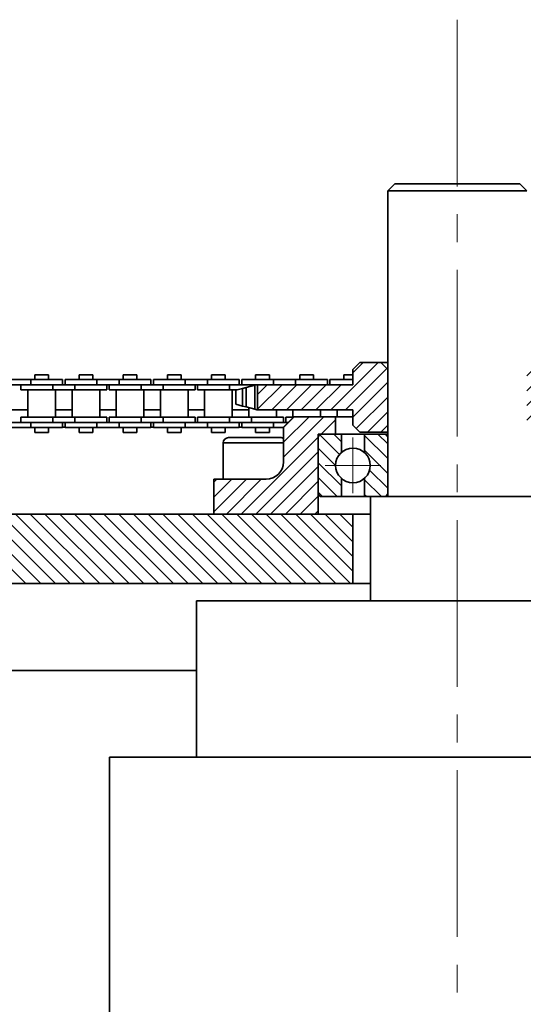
# Model space of a CAD drawing. Header units: millimetres. Extents: x -14862 to 14862, y -10512 to 10512.
# Tile 38 of 199: x -5950 to -5805, y -342 to -59. Entities that reach past the tile are written whole.
import ezdxf

# ---------------------------------------------------------------- set-up
doc = ezdxf.new("R2010")
doc.units = ezdxf.units.MM
doc.header["$LTSCALE"] = 4
doc.linetypes.add('点画线', pattern=[18, 12, -2, 2, -2])
for name, color, linetype, lineweight in [('中心线层', 1, '点画线', 18), ('几何体', 7, 'Continuous', 35), ('剖面线层', 4, 'Continuous', 18)]:
    doc.layers.add(name, color=color, linetype=linetype, lineweight=lineweight)
pattern_1 = [(135, (0, 0), (-2.121320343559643, -2.121320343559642), [])]
pattern_2 = [(45, (0, 0), (-2.121320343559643, 2.121320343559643), [])]

msp = doc.modelspace()

# ---------------------------------------------------------------- hatches: boundary and pattern name
at = {"layer": '剖面线层'}
h = msp.add_hatch(dxfattribs=at)
h.set_pattern_fill('无图案', color=256, style=0, pattern_type=0)
h.set_pattern_definition(pattern_2)
h.paths.add_polyline_path([(-5881.313091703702, -170.8801798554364), (-5881.313091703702, -163.6665873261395), (-5875.972515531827, -163.6665873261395), (-5875.272518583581, -163.6665873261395), (-5866.098171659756, -163.6665873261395), (-5859.747654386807, -163.6665873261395), (-5853.859669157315, -163.6665873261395), (-5853.859669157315, -162.1666960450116), (-5853.859669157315, -159.2734865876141), (-5851.858860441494, -157.2733931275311), (-5845.859295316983, -157.2733931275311), (-5843.859440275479, -159.2734865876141), (-5843.859440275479, -175.2732805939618), (-5845.859295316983, -177.2733740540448), (-5851.858860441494, -177.2733740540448), (-5853.859669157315, -175.2732805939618), (-5853.859669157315, -172.8802733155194), (-5853.859669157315, -170.8801798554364), (-5860.547787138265, -170.8801798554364), (-5865.298038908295, -170.8801798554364), (-5873.247868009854, -170.8801798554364), (-5877.998119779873, -170.8801798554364)], flags=0)
h.paths.add_polyline_path([(-5803.859478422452, -175.2732805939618), (-5803.859478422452, -159.2734865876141), (-5801.859623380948, -157.2733931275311), (-5795.859104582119, -157.2733931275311), (-5793.859249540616, -159.2734865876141), (-5793.859249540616, -160.7914976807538), (-5793.859249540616, -162.1666960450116), (-5793.859249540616, -163.6665873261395), (-5789.897686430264, -163.6665873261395), (-5783.548122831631, -163.6665873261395), (-5774.372822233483, -163.6665873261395), (-5773.672825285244, -163.6665873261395), (-5766.405826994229, -163.6665873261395), (-5766.405826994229, -170.8801798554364), (-5771.64817471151, -170.8801798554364), (-5776.397472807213, -170.8801798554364), (-5784.34730190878, -170.8801798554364), (-5789.097553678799, -170.8801798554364), (-5793.859249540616, -170.8801798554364), (-5793.859249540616, -172.8802733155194), (-5793.859249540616, -175.2732805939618), (-5795.859104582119, -177.2733740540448), (-5801.859623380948, -177.2733740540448)], flags=0)
h = msp.add_hatch(dxfattribs=at)
h.set_pattern_fill('无图案', color=256, style=0, pattern_type=0)
h.set_pattern_definition(pattern_2)
edge = h.paths.add_edge_path(flags=0)
edge.add_line((-5893.859631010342, -200.8801512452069), (-5893.859631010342, -190.8801607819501))
edge.add_line((-5893.859631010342, -190.8801607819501), (-5891.196018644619, -190.8801607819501))
edge.add_line((-5891.196018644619, -190.8801607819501), (-5878.859287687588, -190.8801607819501))
edge.add_arc((-5878.859648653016, -185.8796853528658), 5.000475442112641, 270.0041359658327, 359.9931319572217)
edge.add_line((-5873.859173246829, -185.8802847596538), (-5873.85917324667, -180.3802065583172))
edge.add_line((-5873.85917324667, -180.3802065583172), (-5873.85917324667, -179.134946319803))
edge.add_line((-5873.85917324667, -179.134946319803), (-5873.85917324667, -176.0166697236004))
edge.add_line((-5873.85917324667, -176.0166697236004), (-5873.85917324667, -175.8802942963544))
edge.add_line((-5873.85917324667, -175.8802942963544), (-5872.495310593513, -174.5165400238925))
edge.add_line((-5872.495310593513, -174.5165400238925), (-5872.447559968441, -174.4687931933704))
edge.add_line((-5872.447559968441, -174.4687931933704), (-5870.995300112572, -173.0166487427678))
edge.add_line((-5870.995300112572, -173.0166487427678), (-5870.858913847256, -172.8802733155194))
edge.add_line((-5870.858913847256, -172.8802733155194), (-5865.298038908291, -172.8802733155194))
edge.add_line((-5865.298038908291, -172.8802733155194), (-5860.547787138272, -172.8802733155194))
edge.add_line((-5860.547787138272, -172.8802733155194), (-5858.858829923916, -172.8802733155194))
edge.add_line((-5858.858829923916, -172.8802733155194), (-5858.858829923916, -177.8801493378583))
edge.add_line((-5858.858829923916, -177.8801493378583), (-5862.759357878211, -177.8801493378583))
edge.add_line((-5862.759357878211, -177.8801493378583), (-5863.858944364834, -177.8801493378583))
edge.add_line((-5863.858944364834, -177.8801493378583), (-5863.858944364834, -178.924599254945))
edge.add_arc((-5862.761527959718, -178.9788639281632), 1.098757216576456, 177.1691634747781, 180.0672229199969)
edge.add_arc((-5862.760027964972, -178.9790661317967), 1.098916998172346, 89.96506274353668, 180.0597782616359)
edge.add_arc((-5862.761571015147, -178.9788632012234), 1.098714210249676, 89.95447110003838, 177.1690904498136)
edge.add_line((-5863.858944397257, -178.9245992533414), (-5863.858944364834, -178.9802126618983))
edge.add_line((-5863.858944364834, -178.9802126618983), (-5863.858944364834, -194.7802118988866))
edge.add_line((-5863.858944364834, -194.7802118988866), (-5863.858944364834, -200.8801512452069))
edge.add_line((-5863.858944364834, -200.8801512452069), (-5893.859631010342, -200.8801512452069))
edge = h.paths.add_edge_path(flags=0)
edge.add_line((-5783.85902065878, -194.7802118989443), (-5783.85902065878, -178.9802126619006))
edge.add_line((-5783.85902065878, -178.9802126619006), (-5783.85902065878, -177.8801493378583))
edge.add_line((-5783.85902065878, -177.8801493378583), (-5784.959560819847, -177.8801493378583))
edge.add_line((-5784.959560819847, -177.8801493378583), (-5788.859135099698, -177.8801493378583))
edge.add_line((-5788.859135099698, -177.8801493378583), (-5788.859135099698, -172.8802733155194))
edge.add_line((-5788.859135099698, -172.8802733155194), (-5784.34730190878, -172.8802733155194))
edge.add_line((-5784.34730190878, -172.8802733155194), (-5776.859051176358, -172.8802733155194))
edge.add_line((-5776.859051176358, -172.8802733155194), (-5776.722692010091, -173.0166649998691))
edge.add_line((-5776.722692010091, -173.0166649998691), (-5775.222860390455, -174.5168542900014))
edge.add_line((-5775.222860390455, -174.5168542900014), (-5774.372999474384, -175.366917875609))
edge.add_line((-5774.372999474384, -175.366917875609), (-5773.85974545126, -175.8802942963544))
edge.add_line((-5773.85974545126, -175.8802942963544), (-5773.85974545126, -179.1349463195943))
edge.add_line((-5773.85974545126, -179.1349463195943), (-5773.85974545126, -180.3802065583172))
edge.add_line((-5773.85974545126, -180.3802065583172), (-5773.85974545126, -185.8802847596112))
edge.add_arc((-5768.859270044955, -185.8796853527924), 5.000475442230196, 180.0068680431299, 269.9958640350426)
edge.add_line((-5768.859631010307, -190.8801607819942), (-5756.522900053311, -190.8801607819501))
edge.add_line((-5756.522900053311, -190.8801607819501), (-5753.859287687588, -190.8801607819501))
edge.add_line((-5753.859287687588, -190.8801607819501), (-5753.859287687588, -200.8801512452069))
edge.add_line((-5753.859287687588, -200.8801512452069), (-5783.85902065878, -200.8801512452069))
edge.add_line((-5783.85902065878, -200.8801512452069), (-5783.85902065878, -194.7802118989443))
h = msp.add_hatch(dxfattribs=at)
h.set_pattern_fill('无图案', color=256, style=0, pattern_type=0)
h.set_pattern_definition(pattern_1)
edge = h.paths.add_edge_path(flags=0)
edge.add_line((-5863.860284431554, -194.7801522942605), (-5863.860284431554, -178.9801530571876))
edge.add_line((-5863.860284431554, -178.9801530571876), (-5863.860284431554, -177.8801493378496))
edge.add_line((-5863.860284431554, -177.8801493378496), (-5862.760697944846, -177.8801493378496))
edge.add_arc((-5862.761571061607, -178.9788631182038), 1.098714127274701, 89.95446867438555, 180.0672677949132)
edge.add_line((-5863.860284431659, -178.9801530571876), (-5863.860284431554, -177.8801493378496))
edge.add_line((-5863.860284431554, -177.8801493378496), (-5862.760697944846, -177.8801493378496))
edge.add_line((-5862.760697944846, -177.8801493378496), (-5857.194100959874, -177.8801493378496))
edge.add_line((-5857.194100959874, -177.8801493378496), (-5857.194100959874, -183.1665916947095))
edge.add_arc((-5853.860672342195, -186.8801824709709), 4.990240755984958, 131.9120853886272, 180.0000000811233)
edge.add_arc((-5853.860672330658, -186.880182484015), 4.990240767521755, 179.9999999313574, 228.0879151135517)
edge.add_line((-5857.194100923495, -190.5937732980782), (-5857.194100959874, -195.8801560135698))
edge.add_line((-5857.194100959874, -195.8801560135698), (-5858.860169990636, -195.8801560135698))
edge.add_line((-5858.860169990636, -195.8801560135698), (-5862.760697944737, -195.8801560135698))
edge.add_arc((-5862.761672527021, -194.7815436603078), 1.098612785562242, 179.9274362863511, 270.0508272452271)
h = msp.add_hatch(dxfattribs=at)
h.set_pattern_fill('无图案', color=256, style=0, pattern_type=0)
h.set_pattern_definition(pattern_1)
edge = h.paths.add_edge_path(flags=0)
edge.add_line((-5843.86106018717, -194.7801522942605), (-5843.86106018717, -178.9801530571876))
edge.add_line((-5843.86106018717, -178.9801530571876), (-5843.86106018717, -177.8801493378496))
edge.add_line((-5843.86106018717, -177.8801493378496), (-5844.960646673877, -177.8801493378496))
edge.add_arc((-5844.959773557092, -178.9788631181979), 1.098714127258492, 359.9327322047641, 450.0455313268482)
edge.add_line((-5843.86106018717, -178.9801530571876), (-5843.86106018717, -177.8801493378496))
edge.add_line((-5843.86106018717, -177.8801493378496), (-5844.960646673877, -177.8801493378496))
edge.add_line((-5844.960646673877, -177.8801493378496), (-5850.527243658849, -177.8801493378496))
edge.add_line((-5850.527243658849, -177.8801493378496), (-5850.527243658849, -183.1665916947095))
edge.add_arc((-5853.860672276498, -186.8801824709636), 4.990240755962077, 359.9999999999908, 408.0879146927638)
edge.add_arc((-5853.860672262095, -186.8801825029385), 4.990240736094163, 311.9120849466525, 359.9999999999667)
edge.add_line((-5850.527243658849, -190.5937732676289), (-5850.527243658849, -195.8801560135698))
edge.add_line((-5850.527243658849, -195.8801560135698), (-5848.861174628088, -195.8801560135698))
edge.add_line((-5848.861174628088, -195.8801560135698), (-5844.960646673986, -195.8801560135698))
edge.add_arc((-5844.959672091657, -194.7815436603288), 1.098612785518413, 269.949172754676, 360.0725637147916)
h = msp.add_hatch(dxfattribs=at)
h.set_pattern_fill('无图案', color=256, style=0, pattern_type=0)
h.set_pattern_definition(pattern_1)
h.paths.add_polyline_path([(-6229.873463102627, -220.8802513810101), (-6229.873463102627, -200.8801512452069), (-6183.859631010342, -200.8801512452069), (-6153.858944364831, -200.8801512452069), (-6143.859669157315, -200.8801512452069), (-6143.859669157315, -220.8802513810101)], flags=0)
h.paths.add_polyline_path([(-6083.859249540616, -220.8802513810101), (-6083.859249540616, -200.8801512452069), (-6073.859020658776, -200.8801512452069), (-6043.859287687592, -200.8801512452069), (-5893.859669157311, -200.8801512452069), (-5863.858982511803, -200.8801512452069), (-5853.859707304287, -200.8801512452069), (-5853.859707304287, -220.8802513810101)], flags=0)
h.paths.add_polyline_path([(-5793.859287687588, -220.8802513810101), (-5793.859287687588, -200.8801512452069), (-5783.859058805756, -200.8801512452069), (-5753.859325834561, -200.8801512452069), (-5603.859707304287, -200.8801512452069), (-5573.859020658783, -200.8801512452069), (-5563.85974545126, -200.8801512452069), (-5563.85974545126, -220.8802513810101)], flags=0)
h.paths.add_polyline_path([(-5503.859325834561, -220.8802513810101), (-5503.859325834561, -200.8801512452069), (-5493.859096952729, -200.8801512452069), (-5463.859363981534, -200.8801512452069), (-5313.85974545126, -200.8801512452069), (-5283.859058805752, -200.8801512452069), (-5273.858829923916, -200.8801512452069), (-5273.858829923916, -220.8802513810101)], flags=0)
h.paths.add_polyline_path([(-5213.859363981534, -220.8802513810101), (-5213.859363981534, -200.8801512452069), (-5203.859135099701, -200.8801512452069), (-5173.859402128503, -200.8801512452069), (-5023.858829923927, -200.8801512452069), (-4993.859096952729, -200.8801512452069), (-4983.858868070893, -200.8801512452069), (-4983.858868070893, -220.8802513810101)], flags=0)
h.paths.add_polyline_path([(-4923.85940212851, -220.8802513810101), (-4923.85940212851, -200.8801512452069), (-4913.859173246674, -200.8801512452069), (-4883.859440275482, -200.8801512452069), (-4788.57879299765, -200.8801512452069), (-4788.57879299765, -220.8802513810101)], flags=0)

# ---------------------------------------------------------------- linework, layer by layer
at = {"layer": '中心线层'}
for p, q in [((-5823.859249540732, -58.60283655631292), (-5823.859249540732, -2808.180516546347)), ((-5853.860672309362, -194.8704232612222), (-5853.860672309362, -178.889941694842)), ((-5861.850913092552, -186.8801824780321), (-5845.870431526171, -186.8801824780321))]:
    msp.add_line(p, q, dxfattribs=at)
at = {"layer": '几何体'}
for p, q in [((-5841.859623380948, -105.8801226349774), (-5843.859478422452, -107.8802160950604)), ((-5841.859623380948, -105.8801226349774), (-5829.697414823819, -105.8801226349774)), ((-5829.697414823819, -105.8801226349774), (-5805.859371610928, -105.8801226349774)), ((-5803.859516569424, -107.8802160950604), (-5805.859371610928, -105.8801226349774)), ((-5843.859478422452, -107.8802160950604), (-5843.859478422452, -195.880275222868)), ((-5830.346867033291, -107.8802160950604), (-5843.859478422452, -107.8802160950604)), ((-5803.859516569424, -107.8802160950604), (-5830.346867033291, -107.8802160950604)), ((-5853.859707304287, -159.2734865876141), (-5851.858898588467, -157.2733931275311)), ((-5851.858898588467, -157.2733931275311), (-5845.859333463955, -157.2733931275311)), ((-5845.859333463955, -157.2733931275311), (-5843.859478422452, -159.2734865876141)), ((-5845.859333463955, -157.2733931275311), (-5843.859478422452, -157.2733931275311)), ((-5945.352360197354, -160.7914976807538), (-5945.352360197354, -162.1666960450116)), ((-5941.392704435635, -160.7914976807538), (-5945.352360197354, -160.7914976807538)), ((-5941.392704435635, -162.1666960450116), (-5941.392704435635, -160.7914976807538)), ((-5932.652279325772, -160.7914976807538), (-5932.652279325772, -162.1666960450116)), ((-5928.692623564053, -160.7914976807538), (-5932.652279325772, -160.7914976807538)), ((-5928.692623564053, -162.1666960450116), (-5928.692623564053, -160.7914976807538)), ((-5919.953152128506, -160.7914976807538), (-5919.953152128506, -162.1666960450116)), ((-5915.992542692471, -160.7914976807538), (-5919.953152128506, -160.7914976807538)), ((-5915.992542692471, -162.1666960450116), (-5915.992542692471, -160.7914976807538)), ((-5907.253071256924, -160.7914976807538), (-5907.253071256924, -162.1666960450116)), ((-5903.292461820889, -160.7914976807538), (-5907.253071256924, -160.7914976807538)), ((-5903.292461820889, -162.1666960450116), (-5903.292461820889, -160.7914976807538)), ((-5894.552990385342, -160.7914976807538), (-5894.552990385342, -162.1666960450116)), ((-5890.592380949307, -160.7914976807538), (-5894.552990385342, -160.7914976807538)), ((-5890.592380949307, -162.1666960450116), (-5890.592380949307, -160.7914976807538)), ((-5881.85290951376, -160.7914976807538), (-5881.85290951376, -162.1666960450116)), ((-5877.892300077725, -160.7914976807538), (-5881.85290951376, -160.7914976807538)), ((-5877.892300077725, -162.1666960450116), (-5877.892300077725, -160.7914976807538)), ((-5869.152828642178, -160.7914976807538), (-5869.152828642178, -162.1666960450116)), ((-5865.193172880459, -160.7914976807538), (-5869.152828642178, -160.7914976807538)), ((-5865.193172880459, -162.1666960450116), (-5865.193172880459, -160.7914976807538)), ((-5856.452747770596, -160.7914976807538), (-5856.452747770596, -162.1666960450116)), ((-5853.859707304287, -160.7914976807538), (-5856.452747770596, -160.7914976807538)), ((-5853.859707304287, -159.2734865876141), (-5853.859707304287, -163.6665873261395)), ((-5843.859478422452, -159.2734865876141), (-5843.859478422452, -175.2732805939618)), ((-5946.547314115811, -162.1666960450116), (-5952.89783138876, -162.1666960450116)), ((-5946.547314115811, -163.6665873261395), (-5952.89783138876, -163.6665873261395)), ((-5949.373051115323, -163.6665873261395), (-5949.373051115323, -165.1667170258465)), ((-5946.547314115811, -162.1666960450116), (-5946.547314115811, -163.6665873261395)), ((-5937.372967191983, -162.1666960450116), (-5946.547314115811, -162.1666960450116)), ((-5940.197750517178, -163.6665873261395), (-5946.547314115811, -163.6665873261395)), ((-5940.197750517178, -163.6665873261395), (-5946.547314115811, -163.6665873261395)), ((-5940.197750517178, -163.6665873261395), (-5940.197750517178, -165.1667170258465)), ((-5933.848186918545, -163.6665873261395), (-5940.197750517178, -163.6665873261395)), ((-5937.372967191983, -163.6665873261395), (-5937.372967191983, -162.1666960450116)), ((-5936.672970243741, -162.1666960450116), (-5936.672970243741, -163.6665873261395)), ((-5927.497669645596, -162.1666960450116), (-5936.672970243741, -162.1666960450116)), ((-5933.848186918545, -163.6665873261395), (-5933.848186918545, -165.1667170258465)), ((-5927.497669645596, -163.6665873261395), (-5933.848186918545, -163.6665873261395)), ((-5927.497669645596, -163.6665873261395), (-5933.848186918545, -163.6665873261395)), ((-5927.497669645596, -162.1666960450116), (-5927.497669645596, -163.6665873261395)), ((-5921.148106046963, -162.1666960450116), (-5927.497669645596, -162.1666960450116)), ((-5921.148106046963, -163.6665873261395), (-5927.497669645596, -163.6665873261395)), ((-5924.672886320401, -165.1667170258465), (-5924.672886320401, -163.6665873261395)), ((-5923.972889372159, -163.6665873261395), (-5923.972889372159, -165.1667170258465)), ((-5921.148106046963, -162.1666960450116), (-5921.148106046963, -163.6665873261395)), ((-5911.972805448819, -162.1666960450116), (-5921.148106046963, -162.1666960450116)), ((-5914.797588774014, -163.6665873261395), (-5921.148106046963, -163.6665873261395)), ((-5914.797588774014, -163.6665873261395), (-5921.148106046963, -163.6665873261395)), ((-5914.797588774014, -163.6665873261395), (-5914.797588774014, -165.1667170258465)), ((-5908.448025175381, -163.6665873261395), (-5914.797588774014, -163.6665873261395)), ((-5911.972805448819, -163.6665873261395), (-5911.972805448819, -162.1666960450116)), ((-5911.272808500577, -162.1666960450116), (-5911.272808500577, -163.6665873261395)), ((-5902.097507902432, -162.1666960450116), (-5911.272808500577, -162.1666960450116)), ((-5908.448025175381, -163.6665873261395), (-5908.448025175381, -165.1667170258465)), ((-5902.097507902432, -163.6665873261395), (-5908.448025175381, -163.6665873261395)), ((-5902.097507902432, -163.6665873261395), (-5908.448025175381, -163.6665873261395)), ((-5902.097507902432, -162.1666960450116), (-5902.097507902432, -163.6665873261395)), ((-5895.747944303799, -162.1666960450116), (-5902.097507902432, -162.1666960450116)), ((-5895.747944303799, -163.6665873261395), (-5902.097507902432, -163.6665873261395)), ((-5899.272724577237, -165.1667170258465), (-5899.272724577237, -163.6665873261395)), ((-5898.572727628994, -163.6665873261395), (-5898.572727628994, -165.1667170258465)), ((-5895.747944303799, -162.1666960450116), (-5895.747944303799, -163.6665873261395)), ((-5886.572643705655, -162.1666960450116), (-5895.747944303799, -162.1666960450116)), ((-5889.39742703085, -163.6665873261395), (-5895.747944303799, -163.6665873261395)), ((-5889.39742703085, -163.6665873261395), (-5895.747944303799, -163.6665873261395)), ((-5889.39742703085, -163.6665873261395), (-5889.39742703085, -165.1667170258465)), ((-5883.047863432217, -163.6665873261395), (-5889.39742703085, -163.6665873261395)), ((-5886.572643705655, -163.6665873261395), (-5886.572643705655, -162.1666960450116)), ((-5885.872646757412, -162.1666960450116), (-5885.872646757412, -163.6665873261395)), ((-5876.697346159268, -162.1666960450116), (-5885.872646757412, -162.1666960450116)), ((-5882.105633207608, -163.8210825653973), (-5884.596630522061, -164.4788794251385)), ((-5881.540104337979, -163.6665873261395), (-5883.047863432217, -163.6665873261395)), ((-5881.552502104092, -163.6665873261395), (-5883.047863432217, -163.6665873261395)), ((-5883.047863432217, -163.6665873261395), (-5883.047863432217, -164.0697531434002)), ((-5881.535335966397, -163.6665873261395), (-5882.105633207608, -163.8210825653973)), ((-5882.105633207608, -163.8210825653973), (-5882.105633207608, -170.7256846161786)), ((-5881.313129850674, -163.6665873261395), (-5881.535335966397, -163.6665873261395)), ((-5881.313129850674, -170.8801798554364), (-5881.313129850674, -163.6665873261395)), ((-5853.859707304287, -163.6665873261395), (-5881.313129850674, -163.6665873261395)), ((-5876.697346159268, -162.1666960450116), (-5876.697346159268, -163.6665873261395)), ((-5870.347782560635, -162.1666960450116), (-5876.697346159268, -162.1666960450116)), ((-5870.347782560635, -162.1666960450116), (-5870.347782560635, -163.6665873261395)), ((-5861.172481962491, -162.1666960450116), (-5870.347782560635, -162.1666960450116)), ((-5861.172481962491, -163.6665873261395), (-5861.172481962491, -162.1666960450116)), ((-5860.472485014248, -162.1666960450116), (-5860.472485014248, -163.6665873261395)), ((-5853.859707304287, -162.1666960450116), (-5860.472485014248, -162.1666960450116)), ((-5940.197750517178, -165.1667170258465), (-5949.373051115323, -165.1667170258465)), ((-5947.347446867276, -165.1667170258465), (-5947.347446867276, -173.0166487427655)), ((-5933.848186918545, -165.1667170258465), (-5940.197750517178, -165.1667170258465)), ((-5939.397617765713, -173.0166487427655), (-5939.397617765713, -165.1667170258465)), ((-5934.647365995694, -165.1667170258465), (-5934.647365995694, -173.0166487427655)), ((-5924.672886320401, -165.1667170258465), (-5933.848186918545, -165.1667170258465)), ((-5926.697536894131, -173.0166487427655), (-5926.697536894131, -165.1667170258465)), ((-5914.797588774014, -165.1667170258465), (-5923.972889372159, -165.1667170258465)), ((-5921.947285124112, -165.1667170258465), (-5921.947285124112, -173.0166487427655)), ((-5908.448025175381, -165.1667170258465), (-5914.797588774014, -165.1667170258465)), ((-5913.997456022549, -173.0166487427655), (-5913.997456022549, -165.1667170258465)), ((-5909.248157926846, -165.1667170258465), (-5909.248157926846, -173.0166487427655)), ((-5899.272724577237, -165.1667170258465), (-5908.448025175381, -165.1667170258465)), ((-5901.297375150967, -173.0166487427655), (-5901.297375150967, -165.1667170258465)), ((-5889.39742703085, -165.1667170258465), (-5898.572727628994, -165.1667170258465)), ((-5896.548077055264, -165.1667170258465), (-5896.548077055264, -173.0166487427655)), ((-5887.20016140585, -165.1667170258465), (-5889.39742703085, -165.1667170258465)), ((-5888.597294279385, -173.0166487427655), (-5888.597294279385, -165.1667170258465)), ((-5885.609432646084, -164.7416166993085), (-5887.519642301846, -165.2542166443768)), ((-5887.519642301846, -165.2542166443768), (-5887.519642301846, -169.2927889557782)), ((-5884.596630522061, -164.4788794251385), (-5885.609432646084, -164.7416166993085)), ((-5885.609432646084, -164.7416166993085), (-5885.609432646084, -169.8051504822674)), ((-5884.596630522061, -164.4788794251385), (-5884.596630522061, -170.0678877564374)), ((-5887.519642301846, -169.2927889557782), (-5885.609432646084, -169.8051504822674)), ((-5885.609432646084, -169.8051504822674), (-5884.596630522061, -170.0678877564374)), ((-5952.097698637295, -170.8801798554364), (-5947.347446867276, -170.8801798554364)), ((-5939.397617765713, -170.8801798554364), (-5934.647365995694, -170.8801798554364)), ((-5926.697536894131, -170.8801798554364), (-5921.947285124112, -170.8801798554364)), ((-5913.997456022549, -170.8801798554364), (-5909.248157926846, -170.8801798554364)), ((-5901.297375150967, -170.8801798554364), (-5896.548077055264, -170.8801798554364)), ((-5888.597294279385, -170.8801798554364), (-5883.847996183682, -170.8801798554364)), ((-5884.596630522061, -170.0678877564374), (-5882.105633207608, -170.7256846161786)), ((-5883.847996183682, -170.2657751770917), (-5883.847996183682, -173.0166487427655)), ((-5881.535335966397, -170.8801798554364), (-5881.313129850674, -170.8801798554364)), ((-5881.313129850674, -170.8801798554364), (-5853.859707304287, -170.8801798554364)), ((-5875.898167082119, -173.0166487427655), (-5875.898167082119, -170.8801798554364)), ((-5871.1479153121, -170.8801798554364), (-5871.1479153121, -173.0166487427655)), ((-5863.198086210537, -172.8802733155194), (-5863.198086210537, -170.8801798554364)), ((-5858.447834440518, -170.8801798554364), (-5858.447834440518, -172.8802733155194)), ((-5853.859707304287, -170.8801798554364), (-5853.859707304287, -175.2732805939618)), ((-5946.547314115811, -174.5165400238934), (-5952.89783138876, -174.5165400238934)), ((-5949.373051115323, -173.0166487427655), (-5949.373051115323, -174.5165400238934)), ((-5940.197750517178, -173.0166487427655), (-5949.373051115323, -173.0166487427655)), ((-5940.197750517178, -174.5165400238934), (-5946.547314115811, -174.5165400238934)), ((-5946.547314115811, -176.0166697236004), (-5946.547314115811, -174.5165400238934)), ((-5940.197750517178, -174.5165400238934), (-5946.547314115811, -174.5165400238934)), ((-5940.197750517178, -174.5165400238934), (-5940.197750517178, -173.0166487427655)), ((-5933.848186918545, -173.0166487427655), (-5940.197750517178, -173.0166487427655)), ((-5933.848186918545, -174.5165400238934), (-5940.197750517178, -174.5165400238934)), ((-5937.372967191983, -176.0166697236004), (-5937.372967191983, -174.5165400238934)), ((-5936.672970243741, -174.5165400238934), (-5936.672970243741, -176.0166697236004)), ((-5933.848186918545, -174.5165400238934), (-5933.848186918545, -173.0166487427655)), ((-5924.672886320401, -173.0166487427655), (-5933.848186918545, -173.0166487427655)), ((-5927.497669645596, -174.5165400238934), (-5933.848186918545, -174.5165400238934)), ((-5927.497669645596, -174.5165400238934), (-5933.848186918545, -174.5165400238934)), ((-5927.497669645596, -176.0166697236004), (-5927.497669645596, -174.5165400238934)), ((-5921.148106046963, -174.5165400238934), (-5927.497669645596, -174.5165400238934)), ((-5924.672886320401, -174.5165400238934), (-5924.672886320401, -173.0166487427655)), ((-5923.972889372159, -173.0166487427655), (-5923.972889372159, -174.5165400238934)), ((-5914.797588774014, -173.0166487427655), (-5923.972889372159, -173.0166487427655)), ((-5914.797588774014, -174.5165400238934), (-5921.148106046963, -174.5165400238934)), ((-5921.148106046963, -176.0166697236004), (-5921.148106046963, -174.5165400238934)), ((-5914.797588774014, -174.5165400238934), (-5921.148106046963, -174.5165400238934)), ((-5914.797588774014, -174.5165400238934), (-5914.797588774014, -173.0166487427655)), ((-5908.448025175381, -173.0166487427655), (-5914.797588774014, -173.0166487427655)), ((-5908.448025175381, -174.5165400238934), (-5914.797588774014, -174.5165400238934)), ((-5911.972805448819, -176.0166697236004), (-5911.972805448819, -174.5165400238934)), ((-5911.272808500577, -174.5165400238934), (-5911.272808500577, -176.0166697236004)), ((-5908.448025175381, -174.5165400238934), (-5908.448025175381, -173.0166487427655)), ((-5899.272724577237, -173.0166487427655), (-5908.448025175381, -173.0166487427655)), ((-5902.097507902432, -174.5165400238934), (-5908.448025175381, -174.5165400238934)), ((-5902.097507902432, -174.5165400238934), (-5908.448025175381, -174.5165400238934)), ((-5902.097507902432, -176.0166697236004), (-5902.097507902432, -174.5165400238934)), ((-5895.747944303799, -174.5165400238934), (-5902.097507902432, -174.5165400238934)), ((-5899.272724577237, -174.5165400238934), (-5899.272724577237, -173.0166487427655)), ((-5898.572727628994, -173.0166487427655), (-5898.572727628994, -174.5165400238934)), ((-5889.39742703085, -173.0166487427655), (-5898.572727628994, -173.0166487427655)), ((-5889.39742703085, -174.5165400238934), (-5895.747944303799, -174.5165400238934)), ((-5895.747944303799, -176.0166697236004), (-5895.747944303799, -174.5165400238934)), ((-5889.39742703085, -174.5165400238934), (-5895.747944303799, -174.5165400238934)), ((-5889.39742703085, -174.5165400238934), (-5889.39742703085, -173.0166487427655)), ((-5883.047863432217, -173.0166487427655), (-5889.39742703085, -173.0166487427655)), ((-5883.047863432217, -174.5165400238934), (-5889.39742703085, -174.5165400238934)), ((-5886.572643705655, -176.0166697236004), (-5886.572643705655, -174.5165400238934)), ((-5885.872646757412, -174.5165400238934), (-5885.872646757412, -176.0166697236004)), ((-5883.047863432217, -174.5165400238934), (-5883.047863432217, -173.0166487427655)), ((-5873.872562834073, -173.0166487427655), (-5883.047863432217, -173.0166487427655)), ((-5876.697346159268, -174.5165400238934), (-5883.047863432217, -174.5165400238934)), ((-5876.697346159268, -174.5165400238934), (-5883.047863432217, -174.5165400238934)), ((-5876.697346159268, -176.0166697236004), (-5876.697346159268, -174.5165400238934)), ((-5872.495457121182, -174.5165400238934), (-5876.697346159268, -174.5165400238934)), ((-5873.872562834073, -174.5165400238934), (-5873.872562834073, -173.0166487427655)), ((-5873.859211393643, -175.8802942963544), (-5870.858951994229, -172.8802733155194)), ((-5873.17256588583, -173.0166487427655), (-5873.17256588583, -174.5165400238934)), ((-5870.995327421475, -173.0166487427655), (-5873.17256588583, -173.0166487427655)), ((-5870.858951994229, -172.8802733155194), (-5858.858868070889, -172.8802733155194)), ((-5858.858868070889, -172.8802733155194), (-5858.858868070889, -177.8801493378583)), ((-5853.859707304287, -172.8802733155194), (-5858.858868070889, -172.8802733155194)), ((-5851.858898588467, -177.2733740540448), (-5853.859707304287, -175.2732805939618)), ((-5843.859478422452, -175.2732805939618), (-5845.859333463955, -177.2733740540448)), ((-5946.547314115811, -176.0166697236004), (-5952.89783138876, -176.0166697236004)), ((-5937.372967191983, -176.0166697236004), (-5946.547314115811, -176.0166697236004)), ((-5945.352360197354, -176.0166697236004), (-5945.352360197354, -177.3916296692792)), ((-5941.392704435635, -177.3916296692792), (-5945.352360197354, -177.3916296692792)), ((-5941.392704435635, -177.3916296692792), (-5941.392704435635, -176.0166697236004)), ((-5936.672970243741, -175.8802942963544), (-5937.372967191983, -175.8802942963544)), ((-5927.497669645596, -176.0166697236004), (-5936.672970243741, -176.0166697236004)), ((-5932.652279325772, -176.0166697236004), (-5932.652279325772, -177.3916296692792)), ((-5928.692623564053, -177.3916296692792), (-5932.652279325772, -177.3916296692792)), ((-5928.692623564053, -177.3916296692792), (-5928.692623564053, -176.0166697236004)), ((-5921.148106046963, -176.0166697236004), (-5927.497669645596, -176.0166697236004)), ((-5911.972805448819, -176.0166697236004), (-5921.148106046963, -176.0166697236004)), ((-5919.953152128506, -176.0166697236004), (-5919.953152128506, -177.3916296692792)), ((-5915.992542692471, -177.3916296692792), (-5919.953152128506, -177.3916296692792)), ((-5915.992542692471, -177.3916296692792), (-5915.992542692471, -176.0166697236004)), ((-5911.272808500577, -175.8802942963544), (-5911.972805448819, -175.8802942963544)), ((-5902.097507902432, -176.0166697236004), (-5911.272808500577, -176.0166697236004)), ((-5907.253071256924, -176.0166697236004), (-5907.253071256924, -177.3916296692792)), ((-5903.292461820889, -177.3916296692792), (-5907.253071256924, -177.3916296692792)), ((-5903.292461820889, -177.3916296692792), (-5903.292461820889, -176.0166697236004)), ((-5895.747944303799, -176.0166697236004), (-5902.097507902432, -176.0166697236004)), ((-5886.572643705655, -176.0166697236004), (-5895.747944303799, -176.0166697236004)), ((-5894.552990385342, -176.0166697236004), (-5894.552990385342, -177.3916296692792)), ((-5890.592380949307, -177.3916296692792), (-5894.552990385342, -177.3916296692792)), ((-5890.592380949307, -177.3916296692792), (-5890.592380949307, -176.0166697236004)), ((-5885.872646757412, -175.8802942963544), (-5886.572643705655, -175.8802942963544)), ((-5876.697346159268, -176.0166697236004), (-5885.872646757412, -176.0166697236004)), ((-5881.85290951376, -176.0166697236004), (-5881.85290951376, -177.3916296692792)), ((-5877.892300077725, -177.3916296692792), (-5881.85290951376, -177.3916296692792)), ((-5877.892300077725, -177.3916296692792), (-5877.892300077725, -176.0166697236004)), ((-5873.859211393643, -176.0166697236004), (-5876.697346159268, -176.0166697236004)), ((-5873.859211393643, -175.8802942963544), (-5873.859211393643, -185.8802847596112)), ((-5863.858982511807, -177.8801493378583), (-5858.858868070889, -177.8801493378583)), ((-5863.858982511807, -177.8801493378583), (-5863.858982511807, -200.8801512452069)), ((-5857.192799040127, -177.8801493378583), (-5862.759396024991, -177.8801493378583)), ((-5857.194100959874, -183.1665916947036), (-5857.194100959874, -177.8801493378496)), ((-5850.525661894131, -177.8801493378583), (-5857.192799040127, -177.8801493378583)), ((-5851.858898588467, -177.2733740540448), (-5845.859333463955, -177.2733740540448)), ((-5850.526963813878, -177.8801493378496), (-5850.526963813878, -183.1668429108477)), ((-5844.959064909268, -177.8801493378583), (-5850.525661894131, -177.8801493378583)), ((-5843.859478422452, -177.2733740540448), (-5845.859333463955, -177.2733740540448)), ((-5844.959064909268, -177.8801493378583), (-5843.859478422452, -177.8801493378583)), ((-5891.196056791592, -180.3802065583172), (-5891.196056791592, -190.8801607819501)), ((-5873.859211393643, -180.3802065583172), (-5891.196056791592, -180.3802065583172)), ((-5889.695927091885, -178.8803152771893), (-5874.695583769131, -178.8803152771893)), ((-5863.858982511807, -178.9802126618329), (-5863.858982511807, -194.7802118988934)), ((-5843.859478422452, -194.7802118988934), (-5843.859478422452, -178.9802126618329)), ((-5893.859669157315, -200.8801512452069), (-5893.859669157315, -190.8801607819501)), ((-5878.859325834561, -190.8801607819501), (-5893.859669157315, -190.8801607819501)), ((-5857.194100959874, -195.8801560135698), (-5857.194100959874, -190.5505125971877)), ((-5850.526963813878, -190.5935220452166), (-5850.526963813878, -195.8801560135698)), ((-5862.759396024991, -195.880275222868), (-5857.192799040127, -195.880275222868)), ((-5850.525661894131, -195.880275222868), (-5857.192799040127, -195.880275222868)), ((-5850.525661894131, -195.880275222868), (-5848.859592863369, -195.880275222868)), ((-5848.859592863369, -195.880275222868), (-5848.859592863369, -225.8802466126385)), ((-5848.859592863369, -195.880275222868), (-5831.968113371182, -195.880275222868)), ((-5831.968113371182, -195.880275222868), (-5798.859402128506, -195.880275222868)), ((-5853.859707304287, -200.8801512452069), (-6083.859249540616, -200.8801512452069)), ((-5893.859669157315, -200.8801512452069), (-5863.858982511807, -200.8801512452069)), ((-5853.859707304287, -220.8802513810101), (-5853.859707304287, -200.8801512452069)), ((-5853.859707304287, -200.8801512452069), (-5848.859592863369, -200.8801512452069)), ((-5853.859707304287, -220.8802513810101), (-6083.859249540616, -220.8802513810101)), ((-5853.859707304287, -220.8802513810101), (-5848.859592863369, -220.8802513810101)), ((-5898.858829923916, -225.8802466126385), (-5898.858829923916, -270.8802036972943)), ((-5898.858829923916, -225.8802466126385), (-5848.186298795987, -225.8802466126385)), ((-5848.186298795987, -225.8802466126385), (-5748.859211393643, -225.8802466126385)), ((-5898.858829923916, -245.8802275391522), (-6038.85917324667, -245.8802275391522)), ((-5923.859402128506, -270.8802036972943), (-5923.859402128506, -2670.880209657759)), ((-5723.859592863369, -270.8802036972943), (-5923.859402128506, -270.8802036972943))]:
    msp.add_line(p, q, dxfattribs=at)
msp.add_circle((-5853.860672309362, -186.8801824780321), 4.990240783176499, dxfattribs=at)
for centre, radius, start, end in [((-5862.758437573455, -178.9806939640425), 1.10054504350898, 90.04989821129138, 179.9749427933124), ((-5844.960023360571, -178.9806939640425), 1.100545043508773, 0.02505720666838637, 89.95010178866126), ((-5889.695832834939, -180.3805392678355), 1.500223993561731, 90.00359981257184, 179.9872933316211), ((-5874.694349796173, -180.3771704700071), 1.496855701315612, 56.08734204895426, 90.04723331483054), ((-5878.859686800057, -185.8796853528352), 5.000475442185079, 270.0041359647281, 359.9931319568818), ((-5862.758437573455, -194.779730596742), 1.100545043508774, 180.0250572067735, 269.9501017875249), ((-5844.960023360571, -194.779730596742), 1.100545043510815, 270.0498982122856, 359.9749427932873)]:
    msp.add_arc(centre, radius, start, end, dxfattribs=at)
msp.add_open_spline([(-5882.105633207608, -170.7256846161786), (-5882.096096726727, -170.7283081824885), (-5881.906200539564, -170.7805502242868), (-5881.715992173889, -170.8316480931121), (-5881.535335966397, -170.8801798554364)], degree=3, knots=[0, 0, 0, 0, 0.0296723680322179, 0.5908541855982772, 0.5908541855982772, 0.5908541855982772, 0.5908541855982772], dxfattribs=at)

doc.saveas('drawing.dxf')
